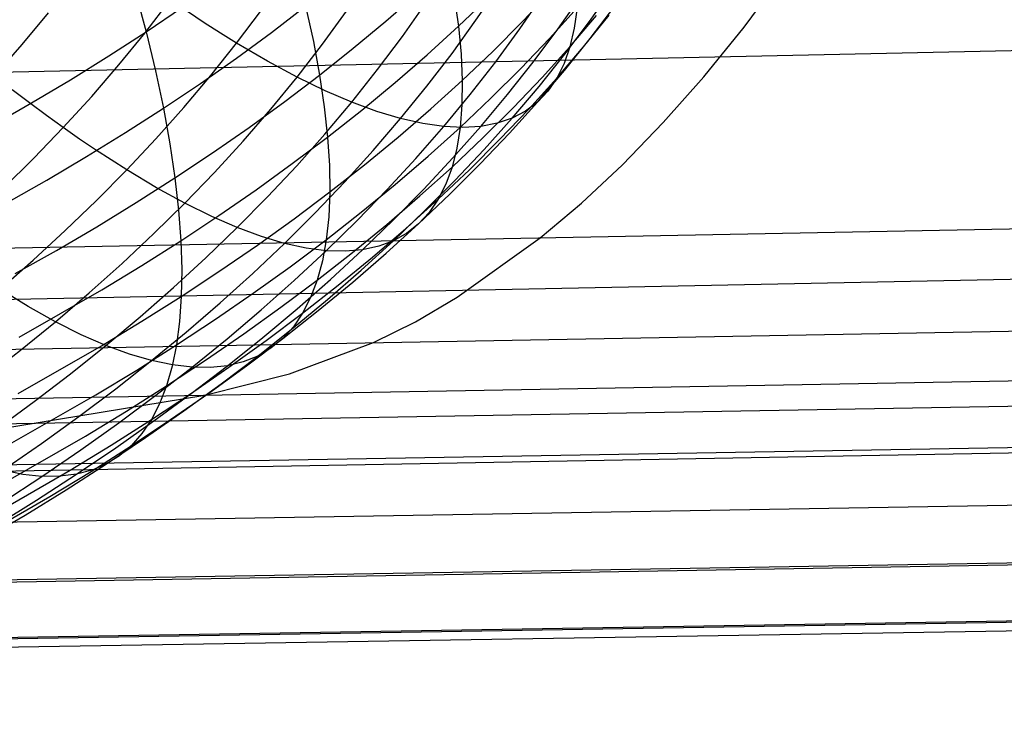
# Model space of a CAD drawing. Extents: x -274 to 274, y -220 to 276.
# Tile 122 of 164: x 260.81 to 262.82, y 8.43 to 9.88. Entities that reach past the tile are written whole.
import ezdxf

# ---------------------------------------------------------------- set-up
doc = ezdxf.new("R2010")
doc.units = 0
doc.layers.add('PREDEFINITO', color=7, linetype='CONTINUOUS')

msp = doc.modelspace()

# ---------------------------------------------------------------- linework, layer by layer
at = {"layer": 'PREDEFINITO'}
for p, q in [((262.2894, 9.8659, 719.3535), (262.3708, 9.975, 719.7468)), ((261.0488, 9.9394, 690.7839), (261.0708, 9.8563, 690.5959)), ((261.5597, 9.8783, 689.6446), (261.6243, 9.9347, 689.6175)), ((261.7431, 9.8801, 685.4472), (261.7895, 9.9489, 685.4504)), ((261.8373, 9.8763, 688.7426), (261.8951, 9.9372, 688.7205)), ((261.9742, 9.8772, 686.6265), (262.022, 9.9447, 686.62)), ((261.0691, 9.8545, 683.9716), (261.1202, 9.9211, 683.986)), ((261.5931, 9.8466, 685.0656), (261.641, 9.9149, 685.0718)), ((261.6985, 9.928, 689.3933), (261.7072, 9.8675, 689.1935)), ((261.7072, 9.8675, 689.1935), (261.7685, 9.9262, 689.1688)), ((261.8327, 9.8625, 685.833), (261.8798, 9.9308, 685.8329)), ((261.9098, 9.8617, 686.2269), (261.9573, 9.9296, 686.2236)), ((260.8181, 9.8302, 683.6158), (260.872, 9.895, 683.6324)), ((261.0708, 9.8563, 690.5959), (261.1448, 9.9066, 690.5655)), ((261.1893, 9.8748, 684.1533), (261.1551, 9.8974, 684.069)), ((261.2554, 9.8333, 684.3253), (261.3057, 9.9004, 684.337)), ((261.3264, 9.8551, 690.1217), (261.3959, 9.9084, 690.0927)), ((261.3959, 9.9084, 690.0927), (261.4117, 9.8365, 689.8972)), ((261.4303, 9.8309, 684.6908), (261.4795, 9.8986, 684.6998)), ((261.8928, 9.8427, 688.3141), (261.949, 9.9049, 688.2949)), ((261.949, 9.9049, 688.2949), (261.9434, 9.8635, 688.0909)), ((261.9758, 9.8427, 687.0395), (262.026, 9.9088, 687.0297)), ((261.2227, 9.8535, 684.2387), (261.1893, 9.8748, 684.1533)), ((261.4931, 9.8227, 689.6715), (261.5597, 9.8783, 689.6446)), ((261.6943, 9.8123, 685.4442), (261.7431, 9.8801, 685.4472)), ((261.7774, 9.8163, 688.7646), (261.8373, 9.8763, 688.7426)), ((261.9241, 9.8106, 686.6332), (261.9742, 9.8772, 686.6265)), ((261.9346, 9.8258, 687.8857), (261.989, 9.8893, 687.8696)), ((261.9624, 9.8256, 687.46), (262.0148, 9.8905, 687.447)), ((249.3562, 9.5301, 696.9767), (264.9987, 9.8647, 693.6296)), ((260.9949, 9.807, 690.626), (261.0708, 9.8563, 690.5959)), ((261.0156, 9.789, 683.9576), (261.0691, 9.8545, 683.9716)), ((261.0708, 9.8563, 690.5959), (261.0899, 9.7767, 690.4035)), ((261.2554, 9.8333, 684.3253), (261.2227, 9.8535, 684.2387)), ((261.2549, 9.8026, 690.1504), (261.3264, 9.8551, 690.1217)), ((261.6438, 9.8097, 689.218), (261.7072, 9.8675, 689.1935)), ((261.7072, 9.8675, 689.1935), (261.7128, 9.8106, 688.9911)), ((261.7833, 9.7951, 685.8333), (261.8327, 9.8625, 685.833)), ((261.8599, 9.7947, 686.2303), (261.9098, 9.8617, 686.2269)), ((261.9434, 9.8635, 688.0909), (261.9346, 9.8258, 687.8857)), ((262.2073, 9.7646, 718.9582), (262.2894, 9.8659, 719.3535)), ((261.2027, 9.7672, 684.3139), (261.2554, 9.8333, 684.3253)), ((261.3185, 9.7965, 684.5017), (261.2554, 9.8333, 684.3253)), ((261.4117, 9.8365, 689.8972), (261.4244, 9.7681, 689.6981)), ((261.5427, 9.7793, 685.0598), (261.5931, 9.8466, 685.0656)), ((261.8344, 9.7814, 688.3332), (261.8928, 9.8427, 688.3141)), ((261.9232, 9.7774, 687.0494), (261.9758, 9.8427, 687.0395)), ((260.7619, 9.7663, 683.5999), (260.8181, 9.8302, 683.6158)), ((261.3787, 9.7641, 684.6822), (261.4303, 9.8309, 684.6908)), ((261.4244, 9.7681, 689.6981), (261.4931, 9.8227, 689.6715)), ((261.6431, 9.7454, 685.4416), (261.6943, 9.8123, 685.4442)), ((261.7152, 9.7572, 688.7864), (261.7774, 9.8163, 688.7646)), ((261.8779, 9.7631, 687.9019), (261.9346, 9.8258, 687.8857)), ((261.9077, 9.7617, 687.4732), (261.9624, 9.8256, 687.46)), ((261.9346, 9.8258, 687.8857), (261.9227, 9.7918, 687.6797)), ((260.9171, 9.7586, 690.6558), (260.9949, 9.807, 690.626)), ((261.1814, 9.7511, 690.1788), (261.2549, 9.8026, 690.1504)), ((261.3787, 9.7641, 684.6822), (261.3185, 9.7965, 684.5017)), ((261.5782, 9.7528, 689.2424), (261.6438, 9.8097, 689.218)), ((261.7128, 9.8106, 688.9911), (261.7152, 9.7572, 688.7864)), ((261.7314, 9.7286, 685.8338), (261.7833, 9.7951, 685.8333)), ((261.8076, 9.7286, 686.234), (261.8599, 9.7947, 686.2303)), ((261.8716, 9.745, 686.64), (261.9241, 9.8106, 686.6332)), ((260.96, 9.7245, 683.9441), (261.0156, 9.789, 683.9576)), ((261.0899, 9.7767, 690.4035), (261.106, 9.7005, 690.2069)), ((261.4901, 9.713, 685.0544), (261.5427, 9.7793, 685.0598)), ((261.7737, 9.721, 688.3523), (261.8344, 9.7814, 688.3332)), ((261.8683, 9.7131, 687.0595), (261.9232, 9.7774, 687.0494)), ((261.9227, 9.7918, 687.6797), (261.9077, 9.7617, 687.4732)), ((260.8375, 9.7112, 690.6853), (260.9171, 9.7586, 690.6558)), ((261.1478, 9.702, 684.303), (261.2027, 9.7672, 684.3139)), ((261.3247, 9.6984, 684.674), (261.3787, 9.7641, 684.6822)), ((261.3536, 9.7143, 689.7246), (261.4244, 9.7681, 689.6981)), ((261.4358, 9.7363, 684.8665), (261.3787, 9.7641, 684.6822)), ((261.4244, 9.7681, 689.6981), (261.434, 9.7032, 689.4959)), ((261.5104, 9.6969, 689.2667), (261.5782, 9.7528, 689.2424)), ((261.6508, 9.699, 688.8082), (261.7152, 9.7572, 688.7864)), ((261.7152, 9.7572, 688.7864), (261.7145, 9.7075, 688.5797)), ((261.8189, 9.7014, 687.9181), (261.8779, 9.7631, 687.9019)), ((261.8506, 9.6987, 687.4863), (261.9077, 9.7617, 687.4732)), ((261.9077, 9.7617, 687.4732), (261.8895, 9.7355, 687.2663)), ((262.1247, 9.6712, 718.5611), (262.2073, 9.7646, 718.9582)), ((260.8334, 9.7112, 683.7628), (260.798, 9.7382, 683.6806)), ((261.106, 9.7005, 690.2069), (261.1814, 9.7511, 690.1788)), ((261.4901, 9.713, 685.0544), (261.4358, 9.7363, 684.8665)), ((261.5896, 9.6794, 685.4393), (261.6431, 9.7454, 685.4416)), ((261.8167, 9.6802, 686.647), (261.8716, 9.745, 686.64)), ((261.8895, 9.7355, 687.2663), (261.8683, 9.7131, 687.0595)), ((260.9021, 9.661, 683.9311), (260.96, 9.7245, 683.9441)), ((261.2808, 9.6615, 689.7508), (261.3536, 9.7143, 689.7246)), ((261.4351, 9.6476, 685.0492), (261.4901, 9.713, 685.0544)), ((261.5413, 9.694, 685.2454), (261.4901, 9.713, 685.0544)), ((261.6773, 9.663, 685.8346), (261.7314, 9.7286, 685.8338)), ((261.7108, 9.6615, 688.3713), (261.7737, 9.721, 688.3523)), ((261.753, 9.6634, 686.2379), (261.8076, 9.7286, 686.234)), ((261.8111, 9.6497, 687.0696), (261.8683, 9.7131, 687.0595)), ((261.8683, 9.7131, 687.0595), (261.844, 9.6947, 686.8529)), ((260.7561, 9.6646, 690.7144), (260.8375, 9.7112, 690.6853)), ((260.8681, 9.6855, 683.8463), (260.8334, 9.7112, 683.7628)), ((261.0286, 9.6508, 690.2348), (261.106, 9.7005, 690.2069)), ((261.0906, 9.6379, 684.2926), (261.1478, 9.702, 684.303)), ((261.106, 9.7005, 690.2069), (261.1191, 9.6277, 690.0065)), ((261.2685, 9.6336, 684.6661), (261.3247, 9.6984, 684.674)), ((261.434, 9.7032, 689.4959), (261.4407, 9.6418, 689.2908)), ((261.4407, 9.6418, 689.2908), (261.5104, 9.6969, 689.2667)), ((261.5896, 9.6794, 685.4393), (261.5413, 9.694, 685.2454)), ((261.5843, 9.6417, 688.8299), (261.6508, 9.699, 688.8082)), ((261.7145, 9.7075, 688.5797), (261.7108, 9.6615, 688.3713)), ((261.7577, 9.6406, 687.9343), (261.8189, 9.7014, 687.9181)), ((261.7913, 9.6366, 687.4996), (261.8506, 9.6987, 687.4863)), ((261.844, 9.6947, 686.8529), (261.8167, 9.6802, 686.647)), ((260.9021, 9.661, 683.9311), (260.8681, 9.6855, 683.8463)), ((261.5338, 9.6144, 685.4372), (261.5896, 9.6794, 685.4393)), ((261.6349, 9.6691, 685.6358), (261.5896, 9.6794, 685.4393)), ((261.7596, 9.6164, 686.6541), (261.8167, 9.6802, 686.647)), ((261.8167, 9.6802, 686.647), (261.7864, 9.6698, 686.4419)), ((260.842, 9.5985, 683.9186), (260.9021, 9.661, 683.9311)), ((260.9354, 9.6377, 684.0172), (260.9021, 9.661, 683.9311)), ((261.2061, 9.6095, 689.7768), (261.2808, 9.6615, 689.7508)), ((261.6208, 9.5984, 685.8356), (261.6773, 9.663, 685.8346)), ((261.6773, 9.663, 685.8346), (261.6349, 9.6691, 685.6358)), ((261.6457, 9.6029, 688.3903), (261.7108, 9.6615, 688.3713)), ((261.7166, 9.6612, 686.0354), (261.6773, 9.663, 685.8346)), ((261.6961, 9.5992, 686.242), (261.753, 9.6634, 686.2379)), ((261.7108, 9.6615, 688.3713), (261.7041, 9.6192, 688.1615)), ((261.753, 9.6634, 686.2379), (261.7166, 9.6612, 686.0354)), ((261.7864, 9.6698, 686.4419), (261.753, 9.6634, 686.2379)), ((262.0415, 9.5854, 718.1623), (262.1247, 9.6712, 718.5611)), ((260.968, 9.6155, 684.1045), (260.9354, 9.6377, 684.0172)), ((260.9494, 9.602, 690.2624), (261.0286, 9.6508, 690.2348)), ((261.0313, 9.5747, 684.2825), (261.0906, 9.6379, 684.2926)), ((261.2101, 9.5698, 684.6587), (261.2685, 9.6336, 684.6661)), ((261.3688, 9.5876, 689.3147), (261.4407, 9.6418, 689.2908)), ((261.3779, 9.5832, 685.0444), (261.4351, 9.6476, 685.0492)), ((261.4407, 9.6418, 689.2908), (261.4443, 9.584, 689.083)), ((261.5157, 9.5854, 688.8515), (261.5843, 9.6417, 688.8299)), ((261.6943, 9.5807, 687.9505), (261.7577, 9.6406, 687.9343)), ((261.7298, 9.5753, 687.5129), (261.7913, 9.6366, 687.4996)), ((261.7517, 9.5871, 687.0799), (261.8111, 9.6497, 687.0696)), ((261.0313, 9.5747, 684.2825), (260.968, 9.6155, 684.1045)), ((261.1191, 9.6277, 690.0065), (261.1294, 9.5585, 689.8026)), ((261.4757, 9.5504, 685.4355), (261.5338, 9.6144, 685.4372)), ((261.7041, 9.6192, 688.1615), (261.6943, 9.5807, 687.9505)), ((261.7002, 9.5535, 686.6614), (261.7596, 9.6164, 686.6541)), ((260.7798, 9.537, 683.9066), (260.842, 9.5985, 683.9186)), ((260.8684, 9.5541, 690.2896), (260.9494, 9.602, 690.2624)), ((261.1294, 9.5585, 689.8026), (261.2061, 9.6095, 689.7768)), ((261.5621, 9.5347, 685.8369), (261.6208, 9.5984, 685.8356)), ((261.5786, 9.5452, 688.4093), (261.6457, 9.6029, 688.3903)), ((261.6369, 9.5359, 686.2463), (261.6961, 9.5992, 686.242)), ((254.0383, 9.2859, 718.9948), (269.6988, 9.5864, 715.7287)), ((260.9698, 9.5126, 684.273), (261.0313, 9.5747, 684.2825)), ((261.0918, 9.5386, 684.465), (261.0313, 9.5747, 684.2825)), ((261.295, 9.5344, 689.3384), (261.3688, 9.5876, 689.3147)), ((261.3184, 9.5197, 685.04), (261.3779, 9.5832, 685.0444)), ((261.4443, 9.584, 689.083), (261.4451, 9.5299, 688.873)), ((261.4451, 9.5299, 688.873), (261.5157, 9.5854, 688.8515)), ((261.6288, 9.5217, 687.9667), (261.6943, 9.5807, 687.9505)), ((261.666, 9.515, 687.5262), (261.7298, 9.5753, 687.5129)), ((261.6943, 9.5807, 687.9505), (261.6817, 9.546, 687.7386)), ((261.69, 9.5255, 687.0903), (261.7517, 9.5871, 687.0799)), ((261.9579, 9.5071, 717.7621), (262.0415, 9.5854, 718.1623)), ((260.7856, 9.5071, 690.3166), (260.8684, 9.5541, 690.2896)), ((261.0509, 9.5084, 689.8282), (261.1294, 9.5585, 689.8026)), ((261.1294, 9.5585, 689.8026), (261.1369, 9.4928, 689.5955)), ((261.1495, 9.507, 684.6516), (261.2101, 9.5698, 684.6587)), ((261.6385, 9.4915, 686.6688), (261.7002, 9.5535, 686.6614)), ((261.1495, 9.507, 684.6516), (261.0918, 9.5386, 684.465)), ((261.2192, 9.482, 689.362), (261.295, 9.5344, 689.3384)), ((261.4154, 9.4873, 685.434), (261.4757, 9.5504, 685.4355)), ((261.5012, 9.472, 685.8384), (261.5621, 9.5347, 685.8369)), ((261.5093, 9.4885, 688.4282), (261.5786, 9.5452, 688.4093)), ((261.5756, 9.4735, 686.2507), (261.6369, 9.5359, 686.2463)), ((261.6817, 9.546, 687.7386), (261.666, 9.515, 687.5262)), ((260.9061, 9.4514, 684.2638), (260.9698, 9.5126, 684.273)), ((261.2567, 9.4572, 685.0359), (261.3184, 9.5197, 685.04)), ((261.3724, 9.4753, 688.8943), (261.4451, 9.5299, 688.873)), ((261.4451, 9.5299, 688.873), (261.4429, 9.4794, 688.6609)), ((261.5611, 9.4636, 687.9829), (261.6288, 9.5217, 687.9667)), ((261.6002, 9.4556, 687.5396), (261.666, 9.515, 687.5262)), ((261.6261, 9.4648, 687.1007), (261.69, 9.5255, 687.0903)), ((261.666, 9.515, 687.5262), (261.6475, 9.488, 687.3135)), ((260.9705, 9.4591, 689.8535), (261.0509, 9.5084, 689.8282)), ((261.0867, 9.4451, 684.6449), (261.1495, 9.507, 684.6516)), ((261.1369, 9.4928, 689.5955), (261.1415, 9.4306, 689.3854)), ((261.2045, 9.4799, 684.842), (261.1495, 9.507, 684.6516)), ((261.5747, 9.4304, 686.6764), (261.6385, 9.4915, 686.6688)), ((261.8739, 9.4362, 717.3606), (261.9579, 9.5071, 717.7621)), ((261.1415, 9.4306, 689.3854), (261.2192, 9.482, 689.362)), ((261.2567, 9.4572, 685.0359), (261.2045, 9.4799, 684.842)), ((261.2977, 9.4217, 688.9156), (261.3724, 9.4753, 688.8943)), ((261.3529, 9.4251, 685.4328), (261.4154, 9.4873, 685.434)), ((261.4379, 9.4326, 688.447), (261.5093, 9.4885, 688.4282)), ((261.4429, 9.4794, 688.6609), (261.4379, 9.4326, 688.447)), ((261.438, 9.4102, 685.8401), (261.5012, 9.472, 685.8384)), ((261.512, 9.4121, 686.2554), (261.5756, 9.4735, 686.2507)), ((261.6475, 9.488, 687.3135), (261.6261, 9.4648, 687.1007)), ((260.8404, 9.3912, 684.2551), (260.9061, 9.4514, 684.2638)), ((260.8883, 9.4108, 689.8786), (260.9705, 9.4591, 689.8535)), ((261.1929, 9.3957, 685.0321), (261.2567, 9.4572, 685.0359)), ((261.3062, 9.439, 685.2329), (261.2567, 9.4572, 685.0359)), ((261.4913, 9.4065, 687.9991), (261.5611, 9.4636, 687.9829)), ((261.5322, 9.3972, 687.553), (261.6002, 9.4556, 687.5396)), ((261.5601, 9.4051, 687.1113), (261.6261, 9.4648, 687.1007)), ((261.6261, 9.4648, 687.1007), (261.6019, 9.4456, 686.8883)), ((261.0218, 9.3843, 684.6386), (261.0867, 9.4451, 684.6449)), ((261.3529, 9.4251, 685.4328), (261.3062, 9.439, 685.2329)), ((261.3646, 9.3776, 688.4658), (261.4379, 9.4326, 688.447)), ((261.4379, 9.4326, 688.447), (261.4301, 9.3895, 688.2317)), ((261.6019, 9.4456, 686.8883), (261.5747, 9.4304, 686.6764)), ((261.7047, 9.3154, 716.5545), (261.8739, 9.4362, 717.3606)), ((260.8043, 9.3635, 689.9035), (260.8883, 9.4108, 689.8786)), ((261.062, 9.3801, 689.4087), (261.1415, 9.4306, 689.3854)), ((261.1415, 9.4306, 689.3854), (261.1434, 9.372, 689.1727)), ((261.2211, 9.3689, 688.9367), (261.2977, 9.4217, 688.9156)), ((261.2883, 9.3639, 685.4319), (261.3529, 9.4251, 685.4328)), ((261.3969, 9.4155, 685.6353), (261.3529, 9.4251, 685.4328)), ((261.438, 9.4102, 685.8401), (261.3969, 9.4155, 685.6353)), ((261.4463, 9.3516, 686.2602), (261.512, 9.4121, 686.2554)), ((261.512, 9.4121, 686.2554), (261.4764, 9.409, 686.0469)), ((261.5088, 9.3703, 686.6841), (261.5747, 9.4304, 686.6764)), ((261.5448, 9.4192, 686.4653), (261.512, 9.4121, 686.2554)), ((261.5747, 9.4304, 686.6764), (261.5448, 9.4192, 686.4653)), ((249.4527, 9.0868, 697.3973), (265.094, 9.3967, 694.0425)), ((260.7726, 9.332, 684.2468), (260.8404, 9.3912, 684.2551)), ((261.127, 9.3352, 685.0286), (261.1929, 9.3957, 685.0321)), ((261.3728, 9.3493, 685.8421), (261.438, 9.4102, 685.8401)), ((261.4195, 9.3502, 688.0153), (261.4913, 9.4065, 687.9991)), ((261.4764, 9.409, 686.0469), (261.438, 9.4102, 685.8401)), ((261.4621, 9.3396, 687.5665), (261.5322, 9.3972, 687.553)), ((261.492, 9.3462, 687.1219), (261.5601, 9.4051, 687.1113)), ((260.9549, 9.3244, 684.6327), (261.0218, 9.3843, 684.6386)), ((260.9805, 9.3305, 689.4317), (261.062, 9.3801, 689.4087)), ((261.1434, 9.372, 689.1727), (261.1426, 9.3171, 688.9577)), ((261.2892, 9.3236, 688.4845), (261.3646, 9.3776, 688.4658)), ((261.4301, 9.3895, 688.2317), (261.4195, 9.3502, 688.0153)), ((253.7017, 9.0808, 717.3938), (269.3562, 9.3649, 714.0982)), ((261.1426, 9.3171, 688.9577), (261.2211, 9.3689, 688.9367)), ((261.2215, 9.3037, 685.4313), (261.2883, 9.3639, 685.4319)), ((261.3785, 9.292, 686.2653), (261.4463, 9.3516, 686.2602)), ((261.4407, 9.311, 686.6919), (261.5088, 9.3703, 686.6841)), ((260.8305, 9.2965, 684.435), (260.7726, 9.332, 684.2468)), ((260.8123, 9.234, 689.4773), (260.9805, 9.3305, 689.4317)), ((261.059, 9.2756, 685.0255), (261.127, 9.3352, 685.0286)), ((261.3054, 9.2894, 685.8443), (261.3728, 9.3493, 685.8421)), ((261.3456, 9.2949, 688.0315), (261.4195, 9.3502, 688.0153)), ((261.3899, 9.283, 687.58), (261.4621, 9.3396, 687.5665)), ((261.4195, 9.3502, 688.0153), (261.4061, 9.3147, 687.7979)), ((261.4218, 9.2883, 687.1327), (261.492, 9.3462, 687.1219)), ((260.8859, 9.2655, 684.6272), (260.9549, 9.3244, 684.6327)), ((261.0621, 9.2662, 688.9786), (261.1426, 9.3171, 688.9577)), ((261.1426, 9.3171, 688.9577), (261.139, 9.2658, 688.7406)), ((261.212, 9.2705, 688.5032), (261.2892, 9.3236, 688.4845)), ((261.3705, 9.2528, 686.6999), (261.4407, 9.311, 686.6919)), ((261.4061, 9.3147, 687.7979), (261.3899, 9.283, 687.58)), ((261.6197, 9.2655, 716.15), (261.7047, 9.3154, 716.5545)), ((260.8859, 9.2655, 684.6272), (260.8305, 9.2965, 684.435)), ((261.1527, 9.2444, 685.431), (261.2215, 9.3037, 685.4313)), ((261.2698, 9.2405, 688.0476), (261.3456, 9.2949, 688.0315)), ((261.3086, 9.2334, 686.2705), (261.3785, 9.292, 686.2653)), ((260.989, 9.217, 685.0227), (261.059, 9.2756, 685.0255)), ((261.1327, 9.2183, 688.5217), (261.212, 9.2705, 688.5032)), ((261.2359, 9.2305, 685.8467), (261.3054, 9.2894, 685.8443)), ((261.3158, 9.2273, 687.5936), (261.3899, 9.283, 687.58)), ((261.3495, 9.2313, 687.1435), (261.4218, 9.2883, 687.1327)), ((261.3899, 9.283, 687.58), (261.3711, 9.2552, 687.3618)), ((253.3612, 8.9776, 715.7838), (269.0092, 9.2542, 712.4571)), ((260.8149, 9.2076, 684.622), (260.8859, 9.2655, 684.6272)), ((260.9387, 9.239, 684.8232), (260.8859, 9.2655, 684.6272)), ((260.9799, 9.2162, 688.9993), (261.0621, 9.2662, 688.9786)), ((261.139, 9.2658, 688.7406), (261.1327, 9.2183, 688.5217)), ((261.2984, 9.1954, 686.708), (261.3705, 9.2528, 686.6999)), ((261.3711, 9.2552, 687.3618), (261.3495, 9.2313, 687.1435)), ((261.5343, 9.2229, 715.7448), (261.6197, 9.2655, 716.15)), ((260.989, 9.217, 685.0227), (260.9387, 9.239, 684.8232)), ((261.0818, 9.1861, 685.4309), (261.1527, 9.2444, 685.431)), ((261.1644, 9.1725, 685.8494), (261.2359, 9.2305, 685.8467)), ((261.192, 9.187, 688.0637), (261.2698, 9.2405, 688.0476)), ((261.2366, 9.1757, 686.2759), (261.3086, 9.2334, 686.2705)), ((261.2752, 9.1753, 687.1544), (261.3495, 9.2313, 687.1435)), ((261.3495, 9.2313, 687.1435), (261.3253, 9.2114, 686.9255)), ((260.8099, 9.119, 689.0404), (260.9799, 9.2162, 688.9993)), ((260.9169, 9.1594, 685.0202), (260.989, 9.217, 685.0227)), ((261.0367, 9.1994, 685.2254), (260.989, 9.217, 685.0227)), ((261.0517, 9.167, 688.5402), (261.1327, 9.2183, 688.5217)), ((261.1327, 9.2183, 688.5217), (261.1239, 9.1745, 688.3014)), ((261.2397, 9.1725, 687.6071), (261.3158, 9.2273, 687.5936)), ((261.3253, 9.2114, 686.9255), (261.2984, 9.1954, 686.708)), ((261.3628, 9.159, 714.9328), (261.5343, 9.2229, 715.7448)), ((253.0161, 8.9212, 714.1563), (268.664, 9.1954, 710.8287)), ((260.7419, 9.1507, 684.6173), (260.8149, 9.2076, 684.622)), ((261.0818, 9.1861, 685.4309), (261.0367, 9.1994, 685.2254)), ((261.2241, 9.1391, 686.7163), (261.2984, 9.1954, 686.708)), ((261.2984, 9.1954, 686.708), (261.2688, 9.1835, 686.4914)), ((261.009, 9.1288, 685.4311), (261.0818, 9.1861, 685.4309)), ((261.1244, 9.1772, 685.639), (261.0818, 9.1861, 685.4309)), ((261.0909, 9.1155, 685.8523), (261.1644, 9.1725, 685.8494)), ((261.1124, 9.1344, 688.0799), (261.192, 9.187, 688.0637)), ((261.1239, 9.1745, 688.3014), (261.1124, 9.1344, 688.0799)), ((261.1644, 9.1725, 685.8494), (261.1244, 9.1772, 685.639)), ((261.1616, 9.1187, 687.6207), (261.2397, 9.1725, 687.6071)), ((261.1627, 9.119, 686.2815), (261.2366, 9.1757, 686.2759)), ((261.2018, 9.172, 686.0618), (261.1644, 9.1725, 685.8494)), ((261.199, 9.1201, 687.1654), (261.2752, 9.1753, 687.1544)), ((261.2366, 9.1757, 686.2759), (261.2018, 9.172, 686.0618)), ((261.2688, 9.1835, 686.4914), (261.2366, 9.1757, 686.2759)), ((260.8429, 9.1027, 685.0181), (260.9169, 9.1594, 685.0202)), ((260.9687, 9.1167, 688.5586), (261.0517, 9.167, 688.5402)), ((261.1906, 9.116, 714.1193), (261.3628, 9.159, 714.9328)), ((261.0308, 9.0828, 688.0959), (261.1124, 9.1344, 688.0799)), ((261.1124, 9.1344, 688.0799), (261.0983, 9.0982, 687.8574)), ((261.148, 9.0836, 686.7247), (261.2241, 9.1391, 686.7163)), ((257.7766, 8.5537, 698.0152), (261.1906, 9.116, 714.1193)), ((260.7975, 9.0188, 688.5952), (260.9687, 9.1167, 688.5586)), ((260.9341, 9.0725, 685.4316), (261.009, 9.1288, 685.4311)), ((261.0154, 9.0594, 685.8555), (261.0909, 9.1155, 685.8523)), ((261.0816, 9.0658, 687.6344), (261.1616, 9.1187, 687.6207)), ((261.0867, 9.0632, 686.2873), (261.1627, 9.119, 686.2815)), ((261.1208, 9.066, 687.1765), (261.199, 9.1201, 687.1654)), ((252.4426, 8.8295, 711.4515), (268.0909, 9.1001, 708.125)), ((260.767, 9.0471, 685.0163), (260.8429, 9.1027, 685.0181)), ((261.0983, 9.0982, 687.8574), (261.0816, 9.0658, 687.6344)), ((260.8574, 9.0171, 685.4324), (260.9341, 9.0725, 685.4316)), ((260.9474, 9.0321, 688.112), (261.0308, 9.0828, 688.0959)), ((261.0699, 9.0291, 686.7332), (261.148, 9.0836, 686.7247)), ((260.938, 9.0043, 685.8588), (261.0154, 9.0594, 685.8555)), ((260.9998, 9.0138, 687.648), (261.0816, 9.0658, 687.6344)), ((261.0089, 9.0084, 686.2932), (261.0867, 9.0632, 686.2873)), ((261.0407, 9.0127, 687.1876), (261.1208, 9.066, 687.1765)), ((261.0816, 9.0658, 687.6344), (261.0624, 9.0373, 687.411)), ((249.5658, 8.7564, 697.908), (265.2075, 9.0415, 694.5519)), ((260.7753, 8.9335, 688.144), (260.9474, 9.0321, 688.112)), ((261.0624, 9.0373, 687.411), (261.0407, 9.0127, 687.1876)), ((260.7787, 8.9627, 685.4335), (260.8574, 9.0171, 685.4324)), ((260.9161, 8.9628, 687.6617), (260.9998, 9.0138, 687.648)), ((260.9588, 8.9604, 687.1988), (261.0407, 9.0127, 687.1876)), ((260.9899, 8.9756, 686.7418), (261.0699, 9.0291, 686.7332)), ((261.0407, 9.0127, 687.1876), (261.0165, 8.9921, 686.9644)), ((260.8587, 8.9502, 685.8624), (260.938, 9.0043, 685.8588)), ((260.9292, 8.9546, 686.2993), (261.0089, 9.0084, 686.2932)), ((261.0165, 8.9921, 686.9644), (260.9899, 8.9756, 686.7418)), ((260.908, 8.923, 686.7506), (260.9899, 8.9756, 686.7418)), ((260.9899, 8.9756, 686.7418), (260.9607, 8.963, 686.52)), ((251.6539, 8.702, 707.7318), (267.3024, 8.9675, 704.4051)), ((260.7434, 8.8636, 687.6891), (260.9161, 8.9628, 687.6617)), ((260.7776, 8.897, 685.8662), (260.8587, 8.9502, 685.8624)), ((260.8199, 8.9543, 685.6468), (260.7787, 8.9627, 685.4335)), ((260.8587, 8.9502, 685.8624), (260.8199, 8.9543, 685.6468)), ((260.8476, 8.9017, 686.3056), (260.9292, 8.9546, 686.2993)), ((260.8952, 8.9503, 686.08), (260.8587, 8.9502, 685.8624)), ((260.875, 8.9091, 687.2101), (260.9588, 8.9604, 687.1988)), ((260.9292, 8.9546, 686.2993), (260.8952, 8.9503, 686.08)), ((260.9607, 8.963, 686.52), (260.9292, 8.9546, 686.2993)), ((260.7022, 8.8093, 687.2329), (260.875, 8.9091, 687.2101)), ((260.8243, 8.8713, 686.7594), (260.908, 8.923, 686.7506)), ((260.7641, 8.8498, 686.3121), (260.8476, 8.9017, 686.3056)), ((260.6516, 8.7709, 686.7775), (260.8243, 8.8713, 686.7594)), ((250.8652, 8.5747, 704.012), (266.5138, 8.835, 700.6853)), ((249.6895, 8.5461, 698.4768), (265.3329, 8.8124, 695.127)), ((249.818, 8.4428, 699.0738), (265.4636, 8.699, 695.7349)), ((250.0767, 8.4452, 700.2915), (265.7254, 8.7, 696.9664)), ((249.947, 8.4265, 699.6797), (265.5953, 8.6806, 696.3531))]:
    msp.add_line(p, q, dxfattribs=at)

doc.saveas('drawing.dxf')
